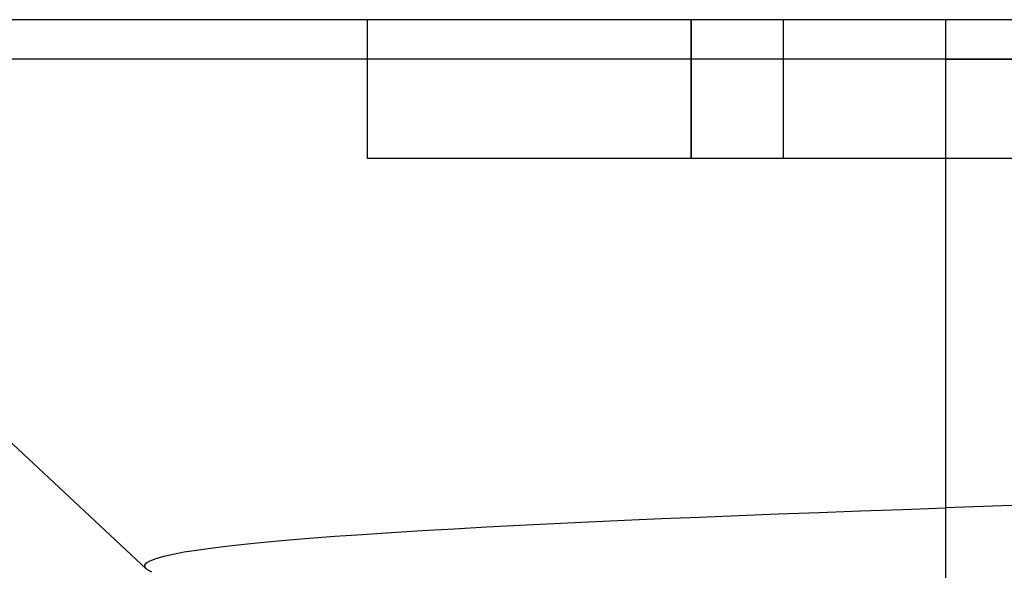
# Model space of a CAD drawing. Header units: millimetres. Extents: x -50 to 1, y 0 to 191.
# Tile 112 of 151: x -41 to -38.87, y 190.01 to 191.2. Entities that reach past the tile are written whole.
import ezdxf

# ---------------------------------------------------------------- set-up
doc = ezdxf.new("R2010")
doc.units = ezdxf.units.MM
doc.layers.add('MAIN-1', color=7, linetype='Continuous')
doc.layers.add('MAIN-2', color=7, linetype='Continuous')

msp = doc.modelspace()

# ---------------------------------------------------------------- linework, layer by layer
at = {"layer": 'MAIN-1'}
for p, q in [((-39, 191.2), (-41.91, 191.2)), ((-39, 191.2), (-39, 191.1148)), ((-36.09, 191.2), (-39, 191.2)), ((-39, 191.1148), (-41.91, 191.1148)), ((-41.91, 191.1148), (-40.7287, 190.0133)), ((-39, 191.1148), (-36.09, 191.1148)), ((-39, 191.1148), (-39, 190.145)), ((-39.0923, 190.1417), (-39, 190.145)), ((-38.8559, 190.1498), (-39, 190.145)), ((-39.6939, 190.1183), (-39.6142, 190.1217)), ((-39.6142, 190.1217), (-39.5321, 190.1252)), ((-39.5321, 190.1252), (-39.4478, 190.1286)), ((-39.4478, 190.1286), (-39.3614, 190.1319)), ((-39.3614, 190.1319), (-39.2732, 190.1352)), ((-39.2732, 190.1352), (-39.1835, 190.1385)), ((-39.1835, 190.1385), (-39.0923, 190.1417)), ((-40.0629, 190.0999), (-39.9925, 190.1038)), ((-39.9925, 190.1038), (-39.9206, 190.1075)), ((-39.9206, 190.1075), (-39.847, 190.1112)), ((-39.847, 190.1112), (-39.7715, 190.1147)), ((-39.7715, 190.1147), (-39.6939, 190.1183)), ((-40.4275, 190.075), (-40.3764, 190.0792)), ((-40.3764, 190.0792), (-40.3211, 190.0835)), ((-40.3211, 190.0835), (-40.2617, 190.0877)), ((-40.2617, 190.0877), (-40.1984, 190.0918)), ((-40.1984, 190.0918), (-40.1318, 190.0959)), ((-40.1318, 190.0959), (-40.0629, 190.0999)), ((-40.6202, 190.0539), (-40.5899, 190.0581)), ((-40.5899, 190.0581), (-40.5556, 190.0622)), ((-40.5556, 190.0622), (-40.5171, 190.0665)), ((-40.5171, 190.0665), (-40.4744, 190.0707)), ((-40.4744, 190.0707), (-40.4275, 190.075)), ((-40.7076, 190.0357), (-40.6907, 190.0405)), ((-40.6907, 190.0405), (-40.6703, 190.0452)), ((-40.6703, 190.0452), (-40.6468, 190.0497)), ((-40.6468, 190.0497), (-40.6202, 190.0539)), ((-40.7319, 190.021), (-40.7283, 190.0259)), ((-40.7311, 190.0161), (-40.7319, 190.021)), ((-40.7261, 190.0112), (-40.7311, 190.0161)), ((-40.7283, 190.0259), (-40.7202, 190.0308)), ((-40.7202, 190.0308), (-40.7076, 190.0357)), ((-40.726, 190.0112), (-40.7261, 190.0112)), ((-40.7261, 190.0112), (-40.7261, 190.0112)), ((-40.726, 190.0111), (-40.726, 190.0112)), ((-40.7259, 190.0111), (-40.726, 190.0111)), ((-40.7259, 190.0111), (-40.7259, 190.0111)), ((-40.7259, 190.0111), (-40.7259, 190.0111))]:
    msp.add_line(p, q, dxfattribs=at)
at = {"layer": 'MAIN-2'}
for p, q in [((-40.25, 191.2), (-40.25, 191.2)), ((-40.25, 190.9), (-40.25, 191.2)), ((-39.55, 191.2), (-39.55, 190.9)), ((-39.55, 190.9), (-39.55, 191.2)), ((-39.35, 191.2), (-39.35, 191.2)), ((-39.35, 191.2), (-39.35, 191.2)), ((-39.35, 190.9), (-39.35, 191.2)), ((-39, 191.2), (-39, 191.1148)), ((-39, 191.1148), (-41.91, 191.1148)), ((-39, 191.1148), (-39, 189.8313)), ((-36.09, 191.1148), (-39, 191.1148)), ((-39.55, 190.9), (-40.25, 190.9)), ((-40.25, 190.9), (-40.25, 190.9)), ((-39.35, 190.9), (-39.55, 190.9)), ((-38.65, 190.9), (-39.35, 190.9)), ((-39.35, 190.9), (-39.35, 190.9)), ((-39.35, 190.9), (-39.35, 190.9)), ((-40.717, 190.0062), (-40.7259, 190.0111))]:
    msp.add_line(p, q, dxfattribs=at)

doc.saveas('drawing.dxf')
